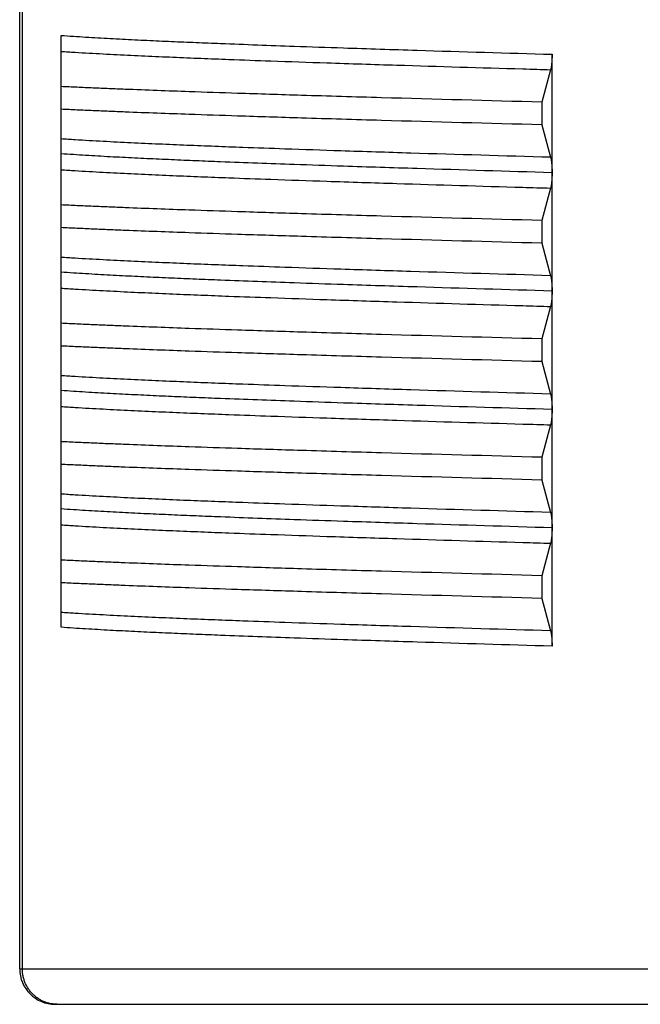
# Model space of a CAD drawing. Header units: millimetres. Extents: x 0 to 1071, y 0 to 742.
# Tile 99 of 127: x 278.65 to 283.89, y 428.8 to 437.12. Entities that reach past the tile are written whole.
import ezdxf

# ---------------------------------------------------------------- set-up
doc = ezdxf.new("R2010")
doc.units = ezdxf.units.MM
doc.header["$LTSCALE"] = 0.454724
doc.layers.add('NoLayerName_001', color=7, linetype='Continuous')

msp = doc.modelspace()

# ---------------------------------------------------------------- linework, layer by layer
at = {"layer": 'NoLayerName_001', "color": 60, "linetype": 'Continuous', "lineweight": 25}
for p, q in [((278.65, 429.1), (278.65, 439.7114)), ((278.6725, 429.1), (278.6725, 439.7163)), ((279, 431.9848), (279, 436.9849)), ((283.1474, 435.8264), (283.1474, 436.8251)), ((283.1357, 436.6951), (283.0614, 436.4209)), ((283.0614, 436.4209), (283.0614, 436.2291)), ((283.0614, 436.2291), (283.1357, 435.9549)), ((283.1474, 433.8258), (283.1474, 435.8236)), ((283.1357, 435.6951), (283.0614, 435.4209)), ((283.0614, 435.4209), (283.0614, 435.2291)), ((283.0614, 435.2291), (283.1357, 434.9549)), ((283.1357, 434.6951), (283.0614, 434.4209)), ((283.0614, 434.4209), (283.0614, 434.2291)), ((283.0614, 434.2291), (283.1357, 433.9549)), ((283.1474, 432.8264), (283.1474, 433.8236)), ((283.1357, 433.6951), (283.0614, 433.4209)), ((283.0614, 433.4209), (283.0614, 433.2291)), ((283.0614, 433.2291), (283.1357, 432.9549)), ((283.1474, 431.8249), (283.1474, 432.8251)), ((283.1357, 432.6951), (283.0614, 432.4209)), ((283.0614, 432.4209), (283.0614, 432.2291)), ((283.0614, 432.2291), (283.1357, 431.9549)), ((278.65, 429.1), (289.35, 429.1)), ((278.95, 428.8), (289.05, 428.8))]:
    msp.add_line(p, q, dxfattribs=at)
msp.add_arc((278.95, 429.1), 0.3, 180, 270, dxfattribs=at)
for points, knots in [([(279, 436.9849), (279.0345, 436.9825), (279.1035, 436.9775), (279.2071, 436.971), (279.3107, 436.9649), (279.4143, 436.9591), (279.5179, 436.9537), (279.6215, 436.9485), (279.7597, 436.9419), (279.9325, 436.934), (280.1398, 436.9252), (280.3818, 436.9155), (280.6583, 436.905), (281.004, 436.8926), (281.4534, 436.8772), (282.1794, 436.8539), (282.7671, 436.8366), (283.1474, 436.8251)], [0, 0, 0, 0, 0.103768, 0.207537, 0.311306, 0.415075, 0.518843, 0.622611, 0.726379, 0.933915, 1.141451, 1.348987, 1.66029, 1.971594, 2.386665, 3.009273, 4.150719, 4.150719, 4.150719, 4.150719]), ([(279, 436.8501), (279.0393, 436.8476), (279.118, 436.8424), (279.236, 436.8355), (279.3541, 436.829), (279.4722, 436.8229), (279.5903, 436.8171), (279.7478, 436.8098), (279.9447, 436.8011), (280.181, 436.7914), (280.4567, 436.7807), (280.8112, 436.7679), (281.284, 436.7517), (281.9931, 436.729), (282.6235, 436.71), (283.0569, 436.6974), (283.1357, 436.6951)], [0, 0, 0, 0, 0.11825, 0.236502, 0.354753, 0.473004, 0.591255, 0.709505, 0.946006, 1.182507, 1.419009, 1.773762, 2.246764, 2.838016, 3.902269, 4.13877, 4.13877, 4.13877, 4.13877]), ([(283.1474, 436.8251), (283.1474, 436.8233), (283.1474, 436.8198), (283.1474, 436.8146), (283.1473, 436.8094), (283.1472, 436.8041), (283.1471, 436.7989), (283.1469, 436.7937), (283.1468, 436.7884), (283.1465, 436.7832), (283.1463, 436.778), (283.146, 436.7728), (283.1457, 436.7675), (283.1453, 436.7623), (283.1449, 436.7571), (283.1445, 436.7519), (283.144, 436.7467), (283.1435, 436.7415), (283.1429, 436.7363), (283.1423, 436.7311), (283.1416, 436.7259), (283.1408, 436.7207), (283.14, 436.7156), (283.1391, 436.7104), (283.1381, 436.7053), (283.137, 436.7002), (283.1361, 436.6968), (283.1357, 436.6951)], [0, 0, 0, 0, 0.0052295, 0.0104598, 0.0156907, 0.0209221, 0.0261537, 0.0313854, 0.0366172, 0.0418487, 0.0470801, 0.0523112, 0.0575419, 0.0627722, 0.0680022, 0.0732318, 0.078461, 0.0836901, 0.088919, 0.0941483, 0.0993783, 0.1046098, 0.1098433, 0.1150773, 0.1203097, 0.1255396, 0.1307682, 0.1307682, 0.1307682, 0.1307682]), ([(283.0614, 436.4209), (282.6101, 436.4333), (281.933, 436.4514), (281.0755, 436.4767), (280.534, 436.4937), (280.1279, 436.5074), (279.812, 436.5187), (279.5864, 436.5273), (279.406, 436.5346), (279.2706, 436.5403), (279.1353, 436.5462), (279.0451, 436.5505), (279, 436.5526)], [0, 0, 0, 0, 1.354528, 2.031793, 2.573604, 2.979962, 3.250869, 3.521777, 3.657231, 3.792684, 3.928137, 4.06359, 4.06359, 4.06359, 4.06359]), ([(283.0614, 436.2291), (282.6101, 436.2416), (281.933, 436.2597), (281.0755, 436.285), (280.534, 436.302), (280.1279, 436.3157), (279.812, 436.327), (279.5864, 436.3356), (279.406, 436.3429), (279.2706, 436.3486), (279.1353, 436.3545), (279.0451, 436.3588), (279, 436.3609)], [0, 0, 0, 0, 1.354528, 2.031793, 2.573604, 2.979962, 3.250869, 3.521777, 3.657231, 3.792684, 3.928137, 4.06359, 4.06359, 4.06359, 4.06359]), ([(283.1357, 435.9549), (282.7417, 435.9667), (282.1507, 435.9838), (281.4022, 436.0077), (280.9294, 436.0236), (280.5749, 436.0362), (280.2992, 436.0466), (280.0629, 436.056), (279.866, 436.0644), (279.7084, 436.0714), (279.5903, 436.077), (279.4722, 436.0827), (279.3541, 436.0888), (279.236, 436.0953), (279.118, 436.1022), (279.0393, 436.1074), (279, 436.11)], [0, 0, 0, 0, 1.182504, 1.773755, 2.246756, 2.601509, 2.838012, 3.074513, 3.311014, 3.429264, 3.547515, 3.665765, 3.784016, 3.902268, 4.020519, 4.13877, 4.13877, 4.13877, 4.13877]), ([(283.1474, 435.8249), (282.7671, 435.8365), (282.1794, 435.8538), (281.4534, 435.8771), (281.004, 435.8924), (280.6583, 435.9049), (280.3818, 435.9154), (280.1398, 435.9251), (279.9325, 435.9339), (279.7597, 435.9418), (279.6215, 435.9484), (279.5179, 435.9536), (279.4143, 435.959), (279.3107, 435.9648), (279.2071, 435.9709), (279.1035, 435.9774), (279.0345, 435.9824), (279, 435.9848)], [0, 0, 0, 0, 1.141446, 1.764053, 2.179125, 2.490428, 2.801732, 3.009268, 3.216804, 3.42434, 3.528107, 3.631875, 3.735643, 3.839412, 3.943182, 4.046951, 4.150719, 4.150719, 4.150719, 4.150719]), ([(283.1357, 435.9549), (283.1361, 435.9532), (283.137, 435.9499), (283.1381, 435.9448), (283.1391, 435.9398), (283.14, 435.9347), (283.1408, 435.9296), (283.1415, 435.9244), (283.1422, 435.9193), (283.1428, 435.9142), (283.1434, 435.909), (283.1439, 435.9039), (283.1444, 435.8987), (283.1448, 435.8936), (283.1453, 435.8884), (283.1456, 435.8833), (283.1459, 435.8781), (283.1462, 435.873), (283.1465, 435.8678), (283.1467, 435.8626), (283.1469, 435.8575), (283.1471, 435.8523), (283.1472, 435.8471), (283.1473, 435.8419), (283.1474, 435.8368), (283.1474, 435.8316), (283.1474, 435.8282), (283.1474, 435.8264)], [0, 0, 0, 0, 0.0051694, 0.01034, 0.0155131, 0.0206877, 0.0258618, 0.0310338, 0.0362045, 0.0413745, 0.0465442, 0.051714, 0.0568841, 0.0620546, 0.0672255, 0.0723967, 0.0775683, 0.0827402, 0.0879123, 0.0930847, 0.0982571, 0.1034295, 0.1086018, 0.1137738, 0.1189454, 0.1241164, 0.1292866, 0.1292866, 0.1292866, 0.1292866]), ([(279, 435.8501), (279.0393, 435.8476), (279.118, 435.8424), (279.236, 435.8355), (279.3541, 435.829), (279.4722, 435.8229), (279.5903, 435.8171), (279.7478, 435.8098), (279.9447, 435.8011), (280.181, 435.7914), (280.4567, 435.7807), (280.8112, 435.7679), (281.284, 435.7517), (281.9931, 435.729), (282.6235, 435.71), (283.0569, 435.6974), (283.1357, 435.6951)], [0, 0, 0, 0, 0.11825, 0.236502, 0.354753, 0.473004, 0.591255, 0.709505, 0.946006, 1.182507, 1.419009, 1.773762, 2.246764, 2.838016, 3.902269, 4.13877, 4.13877, 4.13877, 4.13877]), ([(283.1474, 435.8236), (283.1474, 435.8219), (283.1474, 435.8184), (283.1474, 435.8132), (283.1473, 435.8081), (283.1472, 435.8029), (283.1471, 435.7977), (283.1469, 435.7925), (283.1467, 435.7874), (283.1465, 435.7822), (283.1462, 435.777), (283.1459, 435.7719), (283.1456, 435.7667), (283.1453, 435.7616), (283.1448, 435.7564), (283.1444, 435.7513), (283.1439, 435.7461), (283.1434, 435.741), (283.1428, 435.7358), (283.1422, 435.7307), (283.1415, 435.7256), (283.1408, 435.7204), (283.14, 435.7153), (283.1391, 435.7102), (283.1381, 435.7052), (283.137, 435.7001), (283.1361, 435.6968), (283.1357, 435.6951)], [0, 0, 0, 0, 0.0051704, 0.0103415, 0.0155133, 0.0206854, 0.0258579, 0.0310305, 0.0362031, 0.0413756, 0.0465479, 0.0517199, 0.0568917, 0.0620631, 0.0672341, 0.0724047, 0.077575, 0.0827449, 0.0879148, 0.093085, 0.0982558, 0.1034281, 0.1086023, 0.1137771, 0.1189503, 0.1241212, 0.1292907, 0.1292907, 0.1292907, 0.1292907]), ([(283.0614, 435.4209), (282.6101, 435.4333), (281.933, 435.4514), (281.0755, 435.4767), (280.534, 435.4937), (280.1279, 435.5074), (279.812, 435.5187), (279.5864, 435.5273), (279.406, 435.5346), (279.2706, 435.5403), (279.1353, 435.5462), (279.0451, 435.5505), (279, 435.5526)], [0, 0, 0, 0, 1.354528, 2.031793, 2.573604, 2.979962, 3.250869, 3.521777, 3.657231, 3.792684, 3.928137, 4.06359, 4.06359, 4.06359, 4.06359]), ([(283.0614, 435.2291), (282.6101, 435.2416), (281.933, 435.2597), (281.0755, 435.285), (280.534, 435.302), (280.1279, 435.3157), (279.812, 435.327), (279.5864, 435.3356), (279.406, 435.3429), (279.2706, 435.3486), (279.1353, 435.3545), (279.0451, 435.3588), (279, 435.3609)], [0, 0, 0, 0, 1.354528, 2.031793, 2.573604, 2.979962, 3.250869, 3.521777, 3.657231, 3.792684, 3.928137, 4.06359, 4.06359, 4.06359, 4.06359]), ([(283.1357, 434.9549), (282.7417, 434.9667), (282.1507, 434.9838), (281.4022, 435.0077), (280.9294, 435.0236), (280.5749, 435.0362), (280.2992, 435.0466), (280.0629, 435.056), (279.866, 435.0644), (279.7084, 435.0714), (279.5903, 435.077), (279.4722, 435.0827), (279.3541, 435.0888), (279.236, 435.0953), (279.118, 435.1022), (279.0393, 435.1074), (279, 435.11)], [0, 0, 0, 0, 1.182503, 1.773755, 2.246756, 2.601509, 2.838012, 3.074513, 3.311014, 3.429264, 3.547515, 3.665765, 3.784016, 3.902268, 4.020519, 4.13877, 4.13877, 4.13877, 4.13877]), ([(283.1474, 434.8249), (282.7671, 434.8365), (282.1794, 434.8538), (281.4534, 434.8771), (281.004, 434.8924), (280.6583, 434.9049), (280.3818, 434.9154), (280.1398, 434.9251), (279.9325, 434.9339), (279.7597, 434.9418), (279.6215, 434.9484), (279.5179, 434.9536), (279.4143, 434.959), (279.3107, 434.9648), (279.2071, 434.9709), (279.1035, 434.9774), (279.0345, 434.9824), (279, 434.9848)], [0, 0, 0, 0, 1.141445, 1.764053, 2.179125, 2.490428, 2.801731, 3.009267, 3.216803, 3.424339, 3.528107, 3.631874, 3.735642, 3.839411, 3.943181, 4.04695, 4.150718, 4.150718, 4.150718, 4.150718]), ([(283.1357, 434.9549), (283.1361, 434.9532), (283.137, 434.9499), (283.1381, 434.9448), (283.1391, 434.9398), (283.14, 434.9347), (283.1408, 434.9295), (283.1415, 434.9244), (283.1422, 434.9193), (283.1428, 434.9141), (283.1434, 434.909), (283.1439, 434.9039), (283.1444, 434.8987), (283.1449, 434.8935), (283.1453, 434.8884), (283.1456, 434.8832), (283.146, 434.8781), (283.1462, 434.8729), (283.1465, 434.8677), (283.1467, 434.8625), (283.1469, 434.8574), (283.1471, 434.8522), (283.1472, 434.847), (283.1473, 434.8418), (283.1474, 434.8367), (283.1474, 434.8315), (283.1474, 434.828), (283.1474, 434.8263)], [0, 0, 0, 0, 0.0051738, 0.0103489, 0.0155264, 0.0207055, 0.025884, 0.0310606, 0.0362357, 0.0414101, 0.0465843, 0.0517586, 0.0569331, 0.062108, 0.0672833, 0.072459, 0.077635, 0.0828113, 0.0879879, 0.0931647, 0.0983416, 0.1035185, 0.1086952, 0.1138717, 0.1190477, 0.1242231, 0.1293978, 0.1293978, 0.1293978, 0.1293978]), ([(279, 434.8501), (279.0393, 434.8476), (279.118, 434.8424), (279.236, 434.8355), (279.3541, 434.829), (279.4722, 434.8229), (279.5903, 434.8171), (279.7478, 434.8098), (279.9447, 434.8011), (280.181, 434.7914), (280.4567, 434.7807), (280.8112, 434.7679), (281.284, 434.7517), (281.9931, 434.729), (282.6235, 434.71), (283.0569, 434.6974), (283.1357, 434.6951)], [0, 0, 0, 0, 0.11825, 0.236502, 0.354753, 0.473004, 0.591255, 0.709505, 0.946006, 1.182507, 1.419009, 1.773762, 2.246764, 2.838015, 3.902268, 4.138769, 4.138769, 4.138769, 4.138769]), ([(283.1474, 434.8256), (283.1474, 434.8239), (283.1474, 434.8204), (283.1474, 434.8151), (283.1473, 434.8099), (283.1472, 434.8046), (283.1471, 434.7994), (283.1469, 434.7941), (283.1468, 434.7889), (283.1465, 434.7836), (283.1463, 434.7784), (283.146, 434.7731), (283.1457, 434.7679), (283.1453, 434.7626), (283.1449, 434.7574), (283.1445, 434.7521), (283.144, 434.7469), (283.1435, 434.7417), (283.1429, 434.7365), (283.1423, 434.7312), (283.1416, 434.726), (283.1409, 434.7208), (283.14, 434.7156), (283.1392, 434.7105), (283.1381, 434.7053), (283.137, 434.7002), (283.1361, 434.6968), (283.1357, 434.6951)], [0, 0, 0, 0, 0.0052534, 0.0105076, 0.0157624, 0.0210177, 0.0262732, 0.0315288, 0.0367844, 0.0420399, 0.0472951, 0.05255, 0.0578045, 0.0630587, 0.0683124, 0.0735658, 0.0788189, 0.0840718, 0.0893246, 0.0945777, 0.0998317, 0.1050871, 0.1103445, 0.1156025, 0.1208587, 0.1261125, 0.131365, 0.131365, 0.131365, 0.131365]), ([(283.0614, 434.4209), (282.6101, 434.4333), (281.933, 434.4514), (281.0755, 434.4767), (280.534, 434.4937), (280.1279, 434.5074), (279.812, 434.5187), (279.5864, 434.5273), (279.406, 434.5346), (279.2706, 434.5403), (279.1353, 434.5462), (279.0451, 434.5505), (279, 434.5526)], [0, 0, 0, 0, 1.354528, 2.031793, 2.573604, 2.979962, 3.250869, 3.521777, 3.657231, 3.792684, 3.928137, 4.06359, 4.06359, 4.06359, 4.06359]), ([(283.0614, 434.2291), (282.6101, 434.2416), (281.933, 434.2597), (281.0755, 434.285), (280.534, 434.302), (280.1279, 434.3157), (279.812, 434.327), (279.5864, 434.3356), (279.406, 434.3429), (279.2706, 434.3486), (279.1353, 434.3545), (279.0451, 434.3588), (279, 434.3609)], [0, 0, 0, 0, 1.354528, 2.031793, 2.573604, 2.979962, 3.250869, 3.521777, 3.657231, 3.792684, 3.928137, 4.06359, 4.06359, 4.06359, 4.06359]), ([(283.1357, 433.9549), (282.7417, 433.9667), (282.1507, 433.9838), (281.4022, 434.0077), (280.9294, 434.0236), (280.5749, 434.0362), (280.2992, 434.0466), (280.0629, 434.056), (279.866, 434.0644), (279.7084, 434.0714), (279.5903, 434.077), (279.4722, 434.0827), (279.3541, 434.0888), (279.236, 434.0953), (279.118, 434.1022), (279.0393, 434.1074), (279, 434.11)], [0, 0, 0, 0, 1.182503, 1.773755, 2.246756, 2.601509, 2.838011, 3.074513, 3.311014, 3.429264, 3.547514, 3.665765, 3.784016, 3.902267, 4.020519, 4.138769, 4.138769, 4.138769, 4.138769]), ([(283.1474, 433.8249), (282.7671, 433.8365), (282.1794, 433.8538), (281.4534, 433.8771), (281.004, 433.8924), (280.6583, 433.9049), (280.3818, 433.9154), (280.1398, 433.9251), (279.9325, 433.9339), (279.7597, 433.9418), (279.6215, 433.9484), (279.5179, 433.9536), (279.4143, 433.959), (279.3107, 433.9648), (279.2071, 433.9709), (279.1035, 433.9774), (279.0345, 433.9824), (279, 433.9848)], [0, 0, 0, 0, 1.141446, 1.764053, 2.179125, 2.490428, 2.801732, 3.009268, 3.216804, 3.42434, 3.528107, 3.631875, 3.735643, 3.839412, 3.943182, 4.046951, 4.150719, 4.150719, 4.150719, 4.150719]), ([(283.1357, 433.9549), (283.1361, 433.9532), (283.137, 433.9499), (283.1381, 433.9448), (283.1391, 433.9397), (283.14, 433.9346), (283.1408, 433.9294), (283.1416, 433.9243), (283.1422, 433.9191), (283.1429, 433.914), (283.1434, 433.9088), (283.144, 433.9036), (283.1444, 433.8985), (283.1449, 433.8933), (283.1453, 433.8881), (283.1456, 433.8829), (283.146, 433.8777), (283.1463, 433.8725), (283.1465, 433.8673), (283.1467, 433.8622), (283.1469, 433.857), (283.1471, 433.8518), (283.1472, 433.8466), (283.1473, 433.8414), (283.1474, 433.8362), (283.1474, 433.831), (283.1474, 433.8275), (283.1474, 433.8258)], [0, 0, 0, 0, 0.0051963, 0.010394, 0.015594, 0.0207957, 0.0259968, 0.031196, 0.0363937, 0.0415906, 0.0467873, 0.0519841, 0.0571812, 0.0623786, 0.0675764, 0.0727745, 0.077973, 0.0831719, 0.088371, 0.0935703, 0.0987697, 0.1039692, 0.1091685, 0.1143675, 0.1195661, 0.1247641, 0.1299613, 0.1299613, 0.1299613, 0.1299613]), ([(279, 433.8501), (279.0393, 433.8476), (279.118, 433.8424), (279.236, 433.8355), (279.3541, 433.829), (279.4722, 433.8229), (279.5903, 433.8171), (279.7478, 433.8098), (279.9447, 433.8011), (280.181, 433.7914), (280.4567, 433.7807), (280.8112, 433.7679), (281.284, 433.7517), (281.9931, 433.729), (282.6235, 433.71), (283.0569, 433.6974), (283.1357, 433.6951)], [0, 0, 0, 0, 0.11825, 0.236502, 0.354753, 0.473004, 0.591255, 0.709505, 0.946006, 1.182507, 1.419009, 1.773762, 2.246764, 2.838016, 3.902269, 4.13877, 4.13877, 4.13877, 4.13877]), ([(283.1474, 433.8236), (283.1474, 433.8219), (283.1474, 433.8184), (283.1474, 433.8132), (283.1473, 433.8081), (283.1472, 433.8029), (283.1471, 433.7977), (283.1469, 433.7925), (283.1467, 433.7874), (283.1465, 433.7822), (283.1462, 433.777), (283.1459, 433.7719), (283.1456, 433.7667), (283.1453, 433.7616), (283.1448, 433.7564), (283.1444, 433.7513), (283.1439, 433.7461), (283.1434, 433.741), (283.1428, 433.7358), (283.1422, 433.7307), (283.1415, 433.7256), (283.1408, 433.7204), (283.14, 433.7153), (283.1391, 433.7102), (283.1381, 433.7052), (283.137, 433.7001), (283.1361, 433.6968), (283.1357, 433.6951)], [0, 0, 0, 0, 0.0051704, 0.0103415, 0.0155133, 0.0206855, 0.0258579, 0.0310305, 0.0362031, 0.0413756, 0.046548, 0.05172, 0.0568918, 0.0620632, 0.0672342, 0.0724048, 0.0775751, 0.0827451, 0.087915, 0.0930851, 0.098256, 0.1034283, 0.1086025, 0.1137773, 0.1189505, 0.1241214, 0.1292909, 0.1292909, 0.1292909, 0.1292909]), ([(283.0614, 433.4209), (282.6101, 433.4333), (281.933, 433.4514), (281.0755, 433.4767), (280.534, 433.4937), (280.1279, 433.5074), (279.812, 433.5187), (279.5864, 433.5273), (279.406, 433.5346), (279.2706, 433.5403), (279.1353, 433.5462), (279.0451, 433.5505), (279, 433.5526)], [0, 0, 0, 0, 1.354528, 2.031793, 2.573604, 2.979962, 3.250869, 3.521777, 3.657231, 3.792684, 3.928137, 4.06359, 4.06359, 4.06359, 4.06359]), ([(283.0614, 433.2291), (282.6101, 433.2416), (281.933, 433.2597), (281.0755, 433.285), (280.534, 433.302), (280.1279, 433.3157), (279.812, 433.327), (279.5864, 433.3356), (279.406, 433.3429), (279.2706, 433.3486), (279.1353, 433.3545), (279.0451, 433.3588), (279, 433.3609)], [0, 0, 0, 0, 1.354528, 2.031793, 2.573604, 2.979962, 3.250869, 3.521777, 3.657231, 3.792684, 3.928137, 4.06359, 4.06359, 4.06359, 4.06359]), ([(283.1357, 432.9549), (282.7417, 432.9667), (282.1507, 432.9838), (281.4022, 433.0077), (280.9294, 433.0236), (280.5749, 433.0362), (280.2992, 433.0466), (280.0629, 433.056), (279.866, 433.0644), (279.7084, 433.0714), (279.5903, 433.077), (279.4722, 433.0827), (279.3541, 433.0888), (279.236, 433.0953), (279.118, 433.1022), (279.0393, 433.1074), (279, 433.11)], [0, 0, 0, 0, 1.182504, 1.773755, 2.246756, 2.601509, 2.838012, 3.074513, 3.311014, 3.429264, 3.547515, 3.665765, 3.784016, 3.902268, 4.020519, 4.13877, 4.13877, 4.13877, 4.13877]), ([(283.1474, 432.8249), (282.7671, 432.8365), (282.1794, 432.8538), (281.4534, 432.8771), (281.004, 432.8924), (280.6583, 432.9049), (280.3818, 432.9154), (280.1398, 432.9251), (279.9325, 432.9339), (279.7597, 432.9418), (279.6215, 432.9484), (279.5179, 432.9536), (279.4143, 432.959), (279.3107, 432.9648), (279.2071, 432.9709), (279.1035, 432.9774), (279.0345, 432.9824), (279, 432.9848)], [0, 0, 0, 0, 1.141445, 1.764053, 2.179124, 2.490428, 2.801731, 3.009267, 3.216803, 3.424339, 3.528106, 3.631874, 3.735642, 3.839411, 3.943181, 4.04695, 4.150717, 4.150717, 4.150717, 4.150717]), ([(283.1357, 432.9549), (283.1361, 432.9532), (283.137, 432.9499), (283.1381, 432.9448), (283.1391, 432.9398), (283.14, 432.9347), (283.1408, 432.9296), (283.1415, 432.9244), (283.1422, 432.9193), (283.1428, 432.9142), (283.1434, 432.909), (283.1439, 432.9039), (283.1444, 432.8987), (283.1448, 432.8936), (283.1453, 432.8884), (283.1456, 432.8833), (283.1459, 432.8781), (283.1462, 432.873), (283.1465, 432.8678), (283.1467, 432.8626), (283.1469, 432.8574), (283.1471, 432.8523), (283.1472, 432.8471), (283.1473, 432.8419), (283.1474, 432.8368), (283.1474, 432.8316), (283.1474, 432.8281), (283.1474, 432.8264)], [0, 0, 0, 0, 0.0051696, 0.0103405, 0.0155137, 0.0206885, 0.0258628, 0.0310351, 0.036206, 0.0413761, 0.0465461, 0.0517161, 0.0568864, 0.0620571, 0.0672282, 0.0723996, 0.0775714, 0.0827435, 0.0879158, 0.0930884, 0.098261, 0.1034337, 0.1086061, 0.1137784, 0.1189501, 0.1241213, 0.1292917, 0.1292917, 0.1292917, 0.1292917]), ([(279, 432.8501), (279.0393, 432.8476), (279.118, 432.8424), (279.236, 432.8355), (279.3541, 432.829), (279.4722, 432.8229), (279.5903, 432.8171), (279.7478, 432.8098), (279.9447, 432.8011), (280.181, 432.7914), (280.4567, 432.7807), (280.8112, 432.7679), (281.284, 432.7517), (281.9931, 432.729), (282.6235, 432.71), (283.0569, 432.6974), (283.1357, 432.6951)], [0, 0, 0, 0, 0.11825, 0.236502, 0.354753, 0.473004, 0.591255, 0.709505, 0.946006, 1.182507, 1.419009, 1.773762, 2.246764, 2.838016, 3.902269, 4.13877, 4.13877, 4.13877, 4.13877]), ([(283.1474, 432.8251), (283.1474, 432.8233), (283.1474, 432.8198), (283.1474, 432.8146), (283.1473, 432.8094), (283.1472, 432.8041), (283.1471, 432.7989), (283.1469, 432.7937), (283.1468, 432.7884), (283.1465, 432.7832), (283.1463, 432.778), (283.146, 432.7728), (283.1457, 432.7675), (283.1453, 432.7623), (283.1449, 432.7571), (283.1445, 432.7519), (283.144, 432.7467), (283.1435, 432.7415), (283.1429, 432.7363), (283.1423, 432.7311), (283.1416, 432.7259), (283.1408, 432.7207), (283.14, 432.7156), (283.1391, 432.7104), (283.1381, 432.7053), (283.137, 432.7001), (283.1361, 432.6968), (283.1357, 432.6951)], [0, 0, 0, 0, 0.0052304, 0.0104616, 0.0156934, 0.0209256, 0.0261581, 0.0313907, 0.0366233, 0.0418558, 0.047088, 0.05232, 0.0575515, 0.0627828, 0.0680136, 0.0732441, 0.0784742, 0.0837041, 0.0889339, 0.0941641, 0.099395, 0.1046274, 0.1098617, 0.1150966, 0.1203299, 0.1255607, 0.1307902, 0.1307902, 0.1307902, 0.1307902]), ([(283.0614, 432.4209), (282.6101, 432.4333), (281.933, 432.4514), (281.0755, 432.4767), (280.534, 432.4937), (280.1279, 432.5074), (279.812, 432.5187), (279.5864, 432.5273), (279.406, 432.5346), (279.2706, 432.5403), (279.1353, 432.5462), (279.0451, 432.5505), (279, 432.5526)], [0, 0, 0, 0, 1.354528, 2.031793, 2.573604, 2.979962, 3.250869, 3.521777, 3.657231, 3.792684, 3.928137, 4.06359, 4.06359, 4.06359, 4.06359]), ([(283.0614, 432.2291), (282.6101, 432.2416), (281.933, 432.2597), (281.0755, 432.285), (280.534, 432.302), (280.1279, 432.3157), (279.812, 432.327), (279.5864, 432.3356), (279.406, 432.3429), (279.2706, 432.3486), (279.1353, 432.3545), (279.0451, 432.3588), (279, 432.3609)], [0, 0, 0, 0, 1.354528, 2.031793, 2.573604, 2.979962, 3.250869, 3.521777, 3.657231, 3.792684, 3.928137, 4.06359, 4.06359, 4.06359, 4.06359]), ([(283.1357, 431.9549), (282.7417, 431.9667), (282.1507, 431.9838), (281.4022, 432.0077), (280.9294, 432.0236), (280.5749, 432.0362), (280.2992, 432.0466), (280.0629, 432.056), (279.866, 432.0644), (279.7084, 432.0714), (279.5903, 432.077), (279.4722, 432.0827), (279.3541, 432.0888), (279.236, 432.0953), (279.118, 432.1022), (279.0393, 432.1074), (279, 432.11)], [0, 0, 0, 0, 1.182503, 1.773755, 2.246756, 2.601509, 2.838012, 3.074513, 3.311014, 3.429264, 3.547515, 3.665765, 3.784016, 3.902268, 4.020519, 4.138769, 4.138769, 4.138769, 4.138769]), ([(283.1474, 431.8249), (282.7671, 431.8365), (282.1794, 431.8538), (281.4534, 431.8771), (281.004, 431.8924), (280.6583, 431.9049), (280.3818, 431.9154), (280.1398, 431.9251), (279.9325, 431.9339), (279.7597, 431.9418), (279.6215, 431.9484), (279.5179, 431.9536), (279.4143, 431.959), (279.3107, 431.9648), (279.2071, 431.9709), (279.1035, 431.9774), (279.0345, 431.9824), (279, 431.9848)], [0, 0, 0, 0, 1.141446, 1.764054, 2.179126, 2.490429, 2.801733, 3.009269, 3.216805, 3.424341, 3.528109, 3.631877, 3.735645, 3.839414, 3.943183, 4.046952, 4.15072, 4.15072, 4.15072, 4.15072]), ([(283.1357, 431.9549), (283.1361, 431.9532), (283.137, 431.9499), (283.1381, 431.9447), (283.1391, 431.9396), (283.14, 431.9344), (283.1408, 431.9293), (283.1416, 431.9241), (283.1423, 431.9189), (283.1429, 431.9137), (283.1435, 431.9085), (283.144, 431.9033), (283.1445, 431.8981), (283.1449, 431.8929), (283.1453, 431.8877), (283.1457, 431.8825), (283.146, 431.8772), (283.1463, 431.872), (283.1465, 431.8668), (283.1468, 431.8616), (283.1469, 431.8563), (283.1471, 431.8511), (283.1472, 431.8459), (283.1473, 431.8406), (283.1474, 431.8354), (283.1474, 431.8302), (283.1474, 431.8267), (283.1474, 431.8249)], [0, 0, 0, 0, 0.0052295, 0.0104603, 0.0156935, 0.0209284, 0.0261628, 0.0313951, 0.0366261, 0.0418562, 0.0470861, 0.052316, 0.0575461, 0.0627766, 0.0680074, 0.0732387, 0.0784703, 0.0837022, 0.0889345, 0.0941669, 0.0993995, 0.1046321, 0.1098646, 0.1150969, 0.1203287, 0.1255599, 0.1307902, 0.1307902, 0.1307902, 0.1307902]), ([(278.9657, 428.8), (278.9606, 428.8001), (278.9503, 428.8002), (278.9348, 428.8016), (278.9194, 428.8037), (278.9042, 428.8066), (278.889, 428.8103), (278.8741, 428.8149), (278.8595, 428.8202), (278.8452, 428.8263), (278.8313, 428.8332), (278.8177, 428.8409), (278.8046, 428.8492), (278.792, 428.8582), (278.7798, 428.8679), (278.7682, 428.8781), (278.7571, 428.889), (278.7466, 428.9005), (278.7367, 428.9124), (278.7275, 428.9249), (278.7189, 428.9379), (278.7109, 428.9512), (278.7037, 428.965), (278.6972, 428.9791), (278.6914, 428.9935), (278.6864, 429.0083), (278.6821, 429.0232), (278.6786, 429.0384), (278.6759, 429.0537), (278.6739, 429.0691), (278.6727, 429.0845), (278.6726, 429.0949), (278.6725, 429.1)], [0, 0, 0, 0, 0.0154529, 0.0309464, 0.0464725, 0.0620221, 0.077586, 0.0931547, 0.1087196, 0.1242736, 0.1398168, 0.155353, 0.1708846, 0.1864129, 0.2019384, 0.2174611, 0.2329809, 0.2484988, 0.2640173, 0.2795385, 0.2950635, 0.3105933, 0.3261288, 0.3416708, 0.3572209, 0.3727775, 0.388335, 0.4038868, 0.4194253, 0.4349425, 0.4504305, 0.4658818, 0.4658818, 0.4658818, 0.4658818])]:
    msp.add_open_spline(points, degree=3, knots=knots, dxfattribs=at)

doc.saveas('drawing.dxf')
